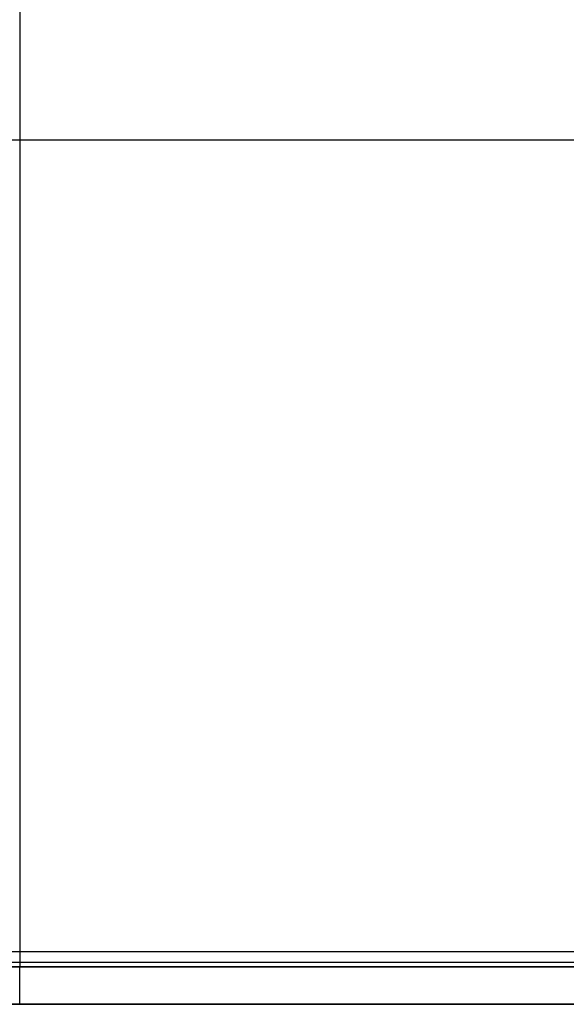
# Model space of a CAD drawing. Extents: x 852 to 2339, y -263 to 263.
# Tile 14 of 37: x 1143 to 1289, y -263 to 0. Entities that reach past the tile are written whole.
import ezdxf

# ---------------------------------------------------------------- set-up
doc = ezdxf.new("R2010")
doc.units = 0
doc.layers.add('PREDEFINITO', color=7, linetype='CONTINUOUS')

msp = doc.modelspace()

# ---------------------------------------------------------------- linework, layer by layer
at = {"layer": 'PREDEFINITO'}
for p, q in [((1143, 188.57, 435), (1143, -252.79, 435)), ((1143, 184.56, 440), (1143, -248.79, 440)), ((931.03, -32.11, 435), (1354.97, -32.11, 435)), ((935.03, -32.11, 440), (1350.97, -32.11, 440)), ((1334.97, -248.79, 440), (951.03, -248.79, 440)), ((1334.97, -251.62, 438.83), (951.03, -251.62, 438.83)), ((951.03, -252.79, 380), (1334.97, -252.79, 380)), ((1334.97, -252.79, 435), (951.03, -252.79, 435)), ((1334.97, -252.79, 436), (951.03, -252.79, 436)), ((951.03, -252.79, 380), (1334.97, -252.79, 380)), ((1334.97, -252.79, 435), (951.03, -252.79, 435)), ((951.03, -252.79, 407.5), (1334.97, -252.79, 407.5)), ((1143, -262.79, 380), (1143, -252.79, 380)), ((1143, -262.79, 435), (1143, -252.79, 435)), ((872.97, -262.79, 380), (1413.03, -262.79, 380)), ((872.97, -262.79, 435), (1413.03, -262.79, 435)), ((1413.03, -262.79, 407.5), (872.97, -262.79, 407.5))]:
    msp.add_line(p, q, dxfattribs=at)

doc.saveas('drawing.dxf')
